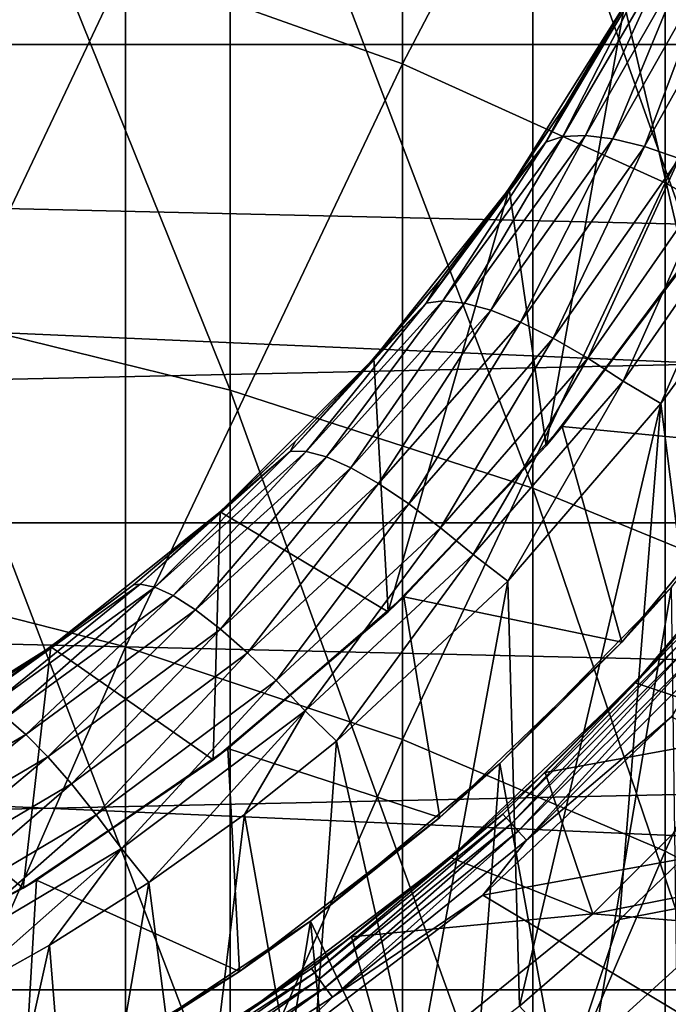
# Model space of a CAD drawing. Header units: metres. Extents: x -22 to 73, y -229 to 22.
# Tile 128 of 256: x 4.36 to 6.96, y -7.75 to -3.81. Entities that reach past the tile are written whole.
import ezdxf

# ---------------------------------------------------------------- set-up
doc = ezdxf.new("R2010")
doc.units = ezdxf.units.M
doc.layers.add('solid_509500_SW0001', color=7, linetype='CONTINUOUS')

msp = doc.modelspace()

# ---------------------------------------------------------------- linework, layer by layer
at = {"layer": 'solid_509500_SW0001'}
for points in [[(5.892459, -3.985229, 295.525818), (4.783543, -3.58975, 295.8703), (5.892459, -1.473302, 292.444977)], [(5.892459, -3.985229, 295.525818), (5.892459, -1.473302, 292.444977), (6.944628, -1.974795, 292.062592)], [(22.158175, -3.907085), (-22.158175, -3.907085), (-22.414381, -1.961005)], [(22.414381, -1.961005), (22.158175, -3.907085), (-22.414381, -1.961005)], [(6.944628, -4.460763, 295.111572), (5.892459, -3.985229, 295.525818), (6.944628, -1.974795, 292.062592)], [(6.944628, -4.460763, 295.111572), (6.944628, -1.974795, 292.062592), (7.929916, -2.555884, 291.619507)], [(5.203274, -5.292109, 299.826691), (5.203274, -2.497399, 296.821808), (3.944256, -2.168824, 297.108032)], [(3.944256, -4.982865, 300.133698), (5.203274, -5.292109, 299.826691), (3.944256, -2.168824, 297.108032)], [(19.903395, -3.142828, 0.034086), (-20.02705, -2.222552, 0.034086), (-19.746927, -4.010159, 0.034086)], [(6.415171, -5.684886, 299.436768), (6.415171, -2.914728, 296.458282), (5.203274, -2.497399, 296.821808)], [(5.203274, -5.292109, 299.826691), (6.415171, -5.684886, 299.436768), (5.203274, -2.497399, 296.821808)], [(7.929916, -5.011773, 294.631622), (6.944628, -4.460763, 295.111572), (7.929916, -2.555884, 291.619507)], [(7.568972, -6.157637, 298.967468), (7.568972, -3.417032, 296.020752), (6.415171, -2.914728, 296.458282)], [(6.415171, -5.684886, 299.436768), (7.568972, -6.157637, 298.967468), (6.415171, -2.914728, 296.458282)], [(7.025362, -4.784797, 105.193748), (7.159493, -2.967179, 105.193748), (6.78247, -3.749746, 105.193748)], [(19.903395, -3.142828, 0.034086), (-19.746927, -4.010159, 0.034086), (19.541224, -4.915596, 0.034086)], [(3.628558, -6.026911, 299.097229), (3.628558, -3.278133, 296.141724), (4.783543, -3.58975, 295.8703)], [(7.150437, -3.550722, 103.35775), (6.7359, -4.285328, 103.35775), (7.037326, -3.55334, 103.500755)], [(6.862211, -4.316301, 103.234291), (6.7359, -4.285328, 103.35775), (7.150437, -3.550722, 103.35775)], [(7.28124, -3.564257, 103.234291), (6.862211, -4.316301, 103.234291), (7.150437, -3.550722, 103.35775)], [(4.783543, -6.320194, 298.806091), (3.628558, -6.026911, 299.097229), (4.783543, -3.58975, 295.8703)], [(4.783543, -6.320194, 298.806091), (4.783543, -3.58975, 295.8703), (5.892459, -3.985229, 295.525818)], [(6.945158, -3.572126, 103.658966), (6.535275, -4.276154, 103.658966), (6.876497, -3.606761, 103.827553)], [(6.625863, -4.271783, 103.500755), (6.535275, -4.276154, 103.658966), (6.945158, -3.572126, 103.658966)], [(7.037326, -3.55334, 103.500755), (6.625863, -4.271783, 103.500755), (6.945158, -3.572126, 103.658966)], [(6.7359, -4.285328, 103.35775), (6.625863, -4.271783, 103.500755), (7.037326, -3.55334, 103.500755)], [(7.001055, -4.363799, 103.134148), (6.862211, -4.316301, 103.234291), (7.28124, -3.564257, 103.234291)], [(6.876497, -3.606761, 103.827553), (6.46666, -4.298515, 103.827553), (6.766925, -3.777728, 104)], [(6.535275, -4.276154, 103.658966), (6.46666, -4.298515, 103.827553), (6.876497, -3.606761, 103.827553)], [(6.467965, -5.515019, 105.193748), (6.78247, -3.749746, 105.193748), (6.319816, -4.485803, 105.193748)], [(6.54539, -4.149743, 104), (6.319816, -4.485803, 105.193748), (6.78247, -3.749746, 105.193748)], [(6.46666, -4.298515, 103.827553), (6.54539, -4.149743, 104), (6.766925, -3.777728, 104)], [(6.467965, -5.515019, 105.193748), (7.025362, -4.784797, 105.193748), (6.78247, -3.749746, 105.193748)], [(6.766925, -3.777728, 104), (6.54539, -4.149743, 104), (6.78247, -3.749746, 105.193748)], [(21.73333, -5.823431), (-21.73333, -5.823431), (-22.158175, -3.907085)], [(22.158175, -3.907085), (21.73333, -5.823431), (-22.158175, -3.907085)], [(19.541224, -4.915596, 0.034086), (-19.746927, -4.010159, 0.034086), (-19.307583, -5.765389, 0.034086)], [(5.892459, -6.692406, 298.436584), (4.783543, -6.320194, 298.806091), (5.892459, -3.985229, 295.525818)], [(5.892459, -6.692406, 298.436584), (5.892459, -3.985229, 295.525818), (6.944628, -4.460763, 295.111572)], [(6.54539, -4.149743, 104), (6.303426, -4.508805, 104), (6.319816, -4.485803, 105.193748)], [(6.46666, -4.298515, 103.827553), (6.303426, -4.508805, 104), (6.54539, -4.149743, 104)], [(6.46666, -4.298515, 103.827553), (5.987488, -4.94418, 103.827553), (6.303426, -4.508805, 104)], [(6.054285, -4.933655, 103.658966), (5.987488, -4.94418, 103.827553), (6.46666, -4.298515, 103.827553)], [(6.535275, -4.276154, 103.658966), (6.054285, -4.933655, 103.658966), (6.46666, -4.298515, 103.827553)], [(6.141321, -4.943112, 103.500755), (6.054285, -4.933655, 103.658966), (6.535275, -4.276154, 103.658966)], [(6.625863, -4.271783, 103.500755), (6.141321, -4.943112, 103.500755), (6.535275, -4.276154, 103.658966)], [(6.24617, -4.972096, 103.35775), (6.141321, -4.943112, 103.500755), (6.625863, -4.271783, 103.500755)], [(6.7359, -4.285328, 103.35775), (6.24617, -4.972096, 103.35775), (6.625863, -4.271783, 103.500755)], [(6.365793, -5.019668, 103.234291), (6.24617, -4.972096, 103.35775), (6.7359, -4.285328, 103.35775)], [(6.862211, -4.316301, 103.234291), (6.365793, -5.019668, 103.234291), (6.7359, -4.285328, 103.35775)], [(6.496631, -5.084418, 103.134148), (6.365793, -5.019668, 103.234291), (6.862211, -4.316301, 103.234291)], [(7.001055, -4.363799, 103.134148), (6.496631, -5.084418, 103.134148), (6.862211, -4.316301, 103.234291)], [(6.634696, -5.164511, 103.060364), (6.496631, -5.084418, 103.134148), (7.001055, -4.363799, 103.134148)], [(7.148228, -4.426534, 103.060364), (6.634696, -5.164511, 103.060364), (7.001055, -4.363799, 103.134148)], [(6.777033, -5.25601, 103.01519), (6.634696, -5.164511, 103.060364), (7.148228, -4.426534, 103.060364)], [(7.300461, -4.500786, 103.01519), (6.777033, -5.25601, 103.01519), (7.148228, -4.426534, 103.060364)], [(5.835386, -6.180475, 105.193748), (6.319816, -4.485803, 105.193748), (5.778214, -5.16476, 105.193748)], [(6.041788, -4.853792, 104), (5.778214, -5.16476, 105.193748), (6.319816, -4.485803, 105.193748)], [(5.835386, -6.180475, 105.193748), (6.467965, -5.515019, 105.193748), (6.319816, -4.485803, 105.193748)], [(6.944628, -7.139963, 297.992279), (5.892459, -6.692406, 298.436584), (6.944628, -4.460763, 295.111572)], [(6.303426, -4.508805, 104), (6.041788, -4.853792, 104), (6.319816, -4.485803, 105.193748)], [(6.944628, -7.139963, 297.992279), (6.944628, -4.460763, 295.111572), (7.929916, -5.011773, 294.631622)], [(5.987488, -4.94418, 103.827553), (6.041788, -4.853792, 104), (6.303426, -4.508805, 104)], [(6.927611, -5.345157, 103), (6.777033, -5.25601, 103.01519), (7.300461, -4.500786, 103.01519)], [(7.204794, -4.965224, 103), (6.927611, -5.345157, 103), (7.300461, -4.500786, 103.01519)], [(7.088036, -4.691455, 110.443748), (6.532526, -5.438391, 110.443748), (7.419622, -5.52374, 111.193748)], [(7.025362, -4.784797, 105.193748), (6.532526, -5.438391, 110.443748), (7.088036, -4.691455, 110.443748)], [(6.467965, -5.515019, 105.193748), (6.532526, -5.438391, 110.443748), (7.025362, -4.784797, 105.193748)], [(6.041788, -4.853792, 104), (5.761294, -5.183627, 104), (5.778214, -5.16476, 105.193748)], [(5.987488, -4.94418, 103.827553), (5.761294, -5.183627, 104), (6.041788, -4.853792, 104)], [(19.541224, -4.915596, 0.034086), (-19.307583, -5.765389, 0.034086), (19.021471, -6.648767, 0.034086)], [(5.987488, -4.94418, 103.827553), (5.444117, -5.536833, 103.827553), (5.761294, -5.183627, 104)], [(5.507421, -5.537475, 103.658966), (5.444117, -5.536833, 103.827553), (5.987488, -4.94418, 103.827553)], [(6.054285, -4.933655, 103.658966), (5.507421, -5.537475, 103.658966), (5.987488, -4.94418, 103.827553)], [(5.589046, -5.559923, 103.500755), (5.507421, -5.537475, 103.658966), (6.054285, -4.933655, 103.658966)], [(6.141321, -4.943112, 103.500755), (5.589046, -5.559923, 103.500755), (6.054285, -4.933655, 103.658966)], [(5.686714, -5.603362, 103.35775), (5.589046, -5.559923, 103.500755), (6.141321, -4.943112, 103.500755)], [(6.24617, -4.972096, 103.35775), (5.686714, -5.603362, 103.35775), (6.141321, -4.943112, 103.500755)], [(7.204794, -4.965224, 103), (7.144393, -7.046341, 103), (6.927611, -5.345157, 103)], [(5.203274, -8.276524, 302.64325), (5.203274, -5.292109, 299.826691), (3.944256, -4.982865, 300.133698)], [(3.944256, -7.987923, 302.969727), (5.203274, -8.276524, 302.64325), (3.944256, -4.982865, 300.133698)], [(5.797585, -5.666427, 103.234291), (5.686714, -5.603362, 103.35775), (6.24617, -4.972096, 103.35775)], [(6.365793, -5.019668, 103.234291), (5.797585, -5.666427, 103.234291), (6.24617, -4.972096, 103.35775)], [(5.918347, -5.747233, 103.134148), (5.797585, -5.666427, 103.234291), (6.365793, -5.019668, 103.234291)], [(6.496631, -5.084418, 103.134148), (5.918347, -5.747233, 103.134148), (6.365793, -5.019668, 103.234291)], [(7.929916, -7.658556, 297.477448), (6.944628, -7.139963, 297.992279), (7.929916, -5.011773, 294.631622)], [(6.0453, -5.843434, 103.060364), (5.918347, -5.747233, 103.134148), (6.496631, -5.084418, 103.134148)], [(6.634696, -5.164511, 103.060364), (6.0453, -5.843434, 103.060364), (6.496631, -5.084418, 103.134148)], [(5.835386, -6.180475, 105.193748), (5.778214, -5.16476, 105.193748), (5.163362, -5.779463, 105.193748)], [(5.462819, -5.497282, 104), (5.163362, -5.779463, 105.193748), (5.778214, -5.16476, 105.193748)], [(5.761294, -5.183627, 104), (5.462819, -5.497282, 104), (5.778214, -5.16476, 105.193748)], [(6.175809, -5.950898, 103.01519), (6.0453, -5.843434, 103.060364), (6.634696, -5.164511, 103.060364)], [(6.777033, -5.25601, 103.01519), (6.175809, -5.950898, 103.01519), (6.634696, -5.164511, 103.060364)], [(5.444117, -5.536833, 103.827553), (5.462819, -5.497282, 104), (5.761294, -5.183627, 104)], [(6.314653, -6.057033, 103), (6.175809, -5.950898, 103.01519), (6.777033, -5.25601, 103.01519)], [(6.927611, -5.345157, 103), (6.314653, -6.057033, 103), (6.777033, -5.25601, 103.01519)], [(6.415171, -8.643081, 302.228577), (6.415171, -5.684886, 299.436768), (5.203274, -5.292109, 299.826691)], [(5.203274, -8.276524, 302.64325), (6.415171, -8.643081, 302.228577), (5.203274, -5.292109, 299.826691)], [(6.927611, -5.345157, 103), (6.361649, -7.760329, 103), (6.314653, -6.057033, 103)], [(6.927611, -5.345157, 103), (6.762529, -7.4136, 103), (6.361649, -7.760329, 103)], [(6.927611, -5.345157, 103), (7.144393, -7.046341, 103), (6.762529, -7.4136, 103)], [(6.532526, -5.438391, 110.443748), (5.898671, -6.120104, 110.443748), (6.771668, -6.30135, 111.193748)], [(6.467965, -5.515019, 105.193748), (5.898671, -6.120104, 110.443748), (6.532526, -5.438391, 110.443748)], [(6.532526, -5.438391, 110.443748), (6.771668, -6.30135, 111.193748), (7.419622, -5.52374, 111.193748)], [(5.462819, -5.497282, 104), (5.147294, -5.793779, 104), (5.163362, -5.779463, 105.193748)], [(5.444117, -5.536833, 103.827553), (5.147294, -5.793779, 104), (5.462819, -5.497282, 104)], [(5.835386, -6.180475, 105.193748), (5.898671, -6.120104, 110.443748), (6.467965, -5.515019, 105.193748)], [(5.444117, -5.536833, 103.827553), (4.842373, -6.070119, 103.827553), (5.147294, -5.793779, 104)], [(4.900633, -6.081045, 103.658966), (4.842373, -6.070119, 103.827553), (5.444117, -5.536833, 103.827553)], [(5.507421, -5.537475, 103.658966), (4.900633, -6.081045, 103.658966), (5.444117, -5.536833, 103.827553)], [(4.975129, -6.115412, 103.500755), (4.900633, -6.081045, 103.658966), (5.507421, -5.537475, 103.658966)], [(5.589046, -5.559923, 103.500755), (4.975129, -6.115412, 103.500755), (5.507421, -5.537475, 103.658966)], [(5.063778, -6.172077, 103.35775), (4.975129, -6.115412, 103.500755), (5.589046, -5.559923, 103.500755)], [(5.686714, -5.603362, 103.35775), (5.063778, -6.172077, 103.35775), (5.589046, -5.559923, 103.500755)], [(6.969822, -6.081454, 117.693748), (7.419622, -5.52374, 111.193748), (6.771668, -6.30135, 111.193748)], [(5.163996, -6.249283, 103.234291), (5.063778, -6.172077, 103.35775), (5.686714, -5.603362, 103.35775)], [(5.797585, -5.666427, 103.234291), (5.163996, -6.249283, 103.234291), (5.686714, -5.603362, 103.35775)], [(5.272778, -6.344708, 103.134148), (5.163996, -6.249283, 103.234291), (5.797585, -5.666427, 103.234291)], [(5.918347, -5.747233, 103.134148), (5.272778, -6.344708, 103.134148), (5.797585, -5.666427, 103.234291)], [(7.568972, -9.084274, 301.729492), (7.568972, -6.157637, 298.967468), (6.415171, -5.684886, 299.436768)], [(6.415171, -8.643081, 302.228577), (7.568972, -9.084274, 301.729492), (6.415171, -5.684886, 299.436768)], [(7.483242, -5.688681, 162.943756), (7.483275, -5.688638, 158.643753), (6.824358, -6.464375, 158.643753)], [(6.990585, -6.294352, 158.592194), (6.824358, -6.464375, 158.643753), (7.483275, -5.688638, 158.643753)], [(7.164431, -6.085305, 162.943756), (7.483242, -5.688681, 162.943756), (6.824358, -6.464375, 158.643753)], [(5.386778, -6.45554, 103.060364), (5.272778, -6.344708, 103.134148), (5.918347, -5.747233, 103.134148)], [(6.0453, -5.843434, 103.060364), (5.386778, -6.45554, 103.060364), (5.918347, -5.747233, 103.134148)], [(19.021471, -6.648767, 0.034086), (-19.307583, -5.765389, 0.034086), (-18.712547, -7.474159, 0.034086)], [(5.134614, -6.773901, 105.193748), (5.163362, -5.779463, 105.193748), (4.484209, -6.320947, 105.193748)], [(4.815701, -6.072193, 104), (4.484209, -6.320947, 105.193748), (5.163362, -5.779463, 105.193748)], [(5.147294, -5.793779, 104), (4.815701, -6.072193, 104), (5.163362, -5.779463, 105.193748)], [(4.842373, -6.070119, 103.827553), (4.815701, -6.072193, 104), (5.147294, -5.793779, 104)], [(5.134614, -6.773901, 105.193748), (5.835386, -6.180475, 105.193748), (5.163362, -5.779463, 105.193748)], [(21.143082, -7.695457), (-21.143082, -7.695457), (-21.73333, -5.823431)], [(21.73333, -5.823431), (21.143082, -7.695457), (-21.73333, -5.823431)], [(5.503693, -6.577475, 103.01519), (5.386778, -6.45554, 103.060364), (6.0453, -5.843434, 103.060364)], [(6.175809, -5.950898, 103.01519), (5.503693, -6.577475, 103.01519), (6.0453, -5.843434, 103.060364)], [(5.628689, -6.69928, 103), (5.503693, -6.577475, 103.01519), (6.175809, -5.950898, 103.01519)], [(6.314653, -6.057033, 103), (5.628689, -6.69928, 103), (6.175809, -5.950898, 103.01519)], [(3.628558, -8.962275, 301.867493), (3.628558, -6.026911, 299.097229), (4.783543, -6.320194, 298.806091)], [(4.842373, -6.070119, 103.827553), (4.188709, -6.538321, 103.827553), (4.815701, -6.072193, 104)], [(4.240525, -6.55845, 103.658966), (4.188709, -6.538321, 103.827553), (4.842373, -6.070119, 103.827553)], [(4.188709, -6.538321, 103.827553), (4.469076, -6.331656, 104), (4.815701, -6.072193, 104)], [(4.900633, -6.081045, 103.658966), (4.240525, -6.55845, 103.658966), (4.842373, -6.070119, 103.827553)], [(4.815701, -6.072193, 104), (4.469076, -6.331656, 104), (4.484209, -6.320947, 105.193748)], [(6.314653, -6.057033, 103), (5.942945, -8.085462, 103), (5.628689, -6.69928, 103)], [(6.314653, -6.057033, 103), (6.361649, -7.760329, 103), (5.942945, -8.085462, 103)], [(4.306341, -6.603455, 103.500755), (4.240525, -6.55845, 103.658966), (4.900633, -6.081045, 103.658966)], [(4.975129, -6.115412, 103.500755), (4.306341, -6.603455, 103.500755), (4.900633, -6.081045, 103.658966)], [(4.384315, -6.671894, 103.35775), (4.306341, -6.603455, 103.500755), (4.975129, -6.115412, 103.500755)], [(5.063778, -6.172077, 103.35775), (4.384315, -6.671894, 103.35775), (4.975129, -6.115412, 103.500755)], [(6.282938, -6.788754, 117.693748), (6.969822, -6.081454, 117.693748), (6.771668, -6.30135, 111.193748)], [(6.576091, -8.400677, 117.693748), (6.969822, -6.081454, 117.693748), (6.282938, -6.788754, 117.693748)], [(6.576091, -8.400677, 117.693748), (6.996878, -8.053574, 117.693748), (6.969822, -6.081454, 117.693748)], [(6.82431, -6.464426, 162.943756), (7.164431, -6.085305, 162.943756), (6.824358, -6.464375, 158.643753)], [(7.391202, -6.655235, 164.443756), (7.164431, -6.085305, 162.943756), (6.82431, -6.464426, 162.943756)], [(5.898671, -6.120104, 110.443748), (5.194072, -6.728418, 110.443748), (6.042137, -7.003933, 111.193748)], [(5.835386, -6.180475, 105.193748), (5.194072, -6.728418, 110.443748), (5.898671, -6.120104, 110.443748)], [(5.898671, -6.120104, 110.443748), (6.042137, -7.003933, 111.193748), (6.771668, -6.30135, 111.193748)], [(4.47217, -6.761662, 103.234291), (4.384315, -6.671894, 103.35775), (5.063778, -6.172077, 103.35775)], [(5.163996, -6.249283, 103.234291), (4.47217, -6.761662, 103.234291), (5.063778, -6.172077, 103.35775)], [(5.134614, -6.773901, 105.193748), (5.194072, -6.728418, 110.443748), (5.835386, -6.180475, 105.193748)], [(4.567264, -6.870052, 103.134148), (4.47217, -6.761662, 103.234291), (5.163996, -6.249283, 103.234291)], [(5.272778, -6.344708, 103.134148), (4.567264, -6.870052, 103.134148), (5.163996, -6.249283, 103.234291)], [(6.282938, -6.788754, 117.693748), (6.771668, -6.30135, 111.193748), (6.042137, -7.003933, 111.193748)], [(6.294352, -6.990585, 158.592194), (6.824358, -6.464375, 158.643753), (6.990585, -6.294352, 158.592194)], [(6.294352, -6.990585, 158.592194), (6.990585, -6.294352, 158.592194), (6.307704, -7.005415, 158.543884)], [(6.990585, -6.294352, 158.592194), (7.005415, -6.307704, 158.543884), (6.307704, -7.005415, 158.543884)], [(6.307704, -7.005415, 158.543884), (7.005415, -6.307704, 158.543884), (6.328975, -7.029039, 158.502411)], [(7.005415, -6.307704, 158.543884), (7.029039, -6.328975, 158.502411), (6.328975, -7.029039, 158.502411)], [(4.783543, -9.235979, 301.557861), (3.628558, -8.962275, 301.867493), (4.783543, -6.320194, 298.806091)], [(4.373734, -7.288378, 105.193748), (4.484209, -6.320947, 105.193748), (3.748215, -6.783317, 105.193748)], [(4.108502, -6.571355, 104), (3.748215, -6.783317, 105.193748), (4.484209, -6.320947, 105.193748)], [(4.469076, -6.331656, 104), (4.108502, -6.571355, 104), (4.484209, -6.320947, 105.193748)], [(4.188709, -6.538321, 103.827553), (4.108502, -6.571355, 104), (4.469076, -6.331656, 104)], [(4.373734, -7.288378, 105.193748), (5.134614, -6.773901, 105.193748), (4.484209, -6.320947, 105.193748)], [(4.666661, -6.993829, 103.060364), (4.567264, -6.870052, 103.134148), (5.272778, -6.344708, 103.134148)], [(5.386778, -6.45554, 103.060364), (4.666661, -6.993829, 103.060364), (5.272778, -6.344708, 103.134148)], [(4.783543, -9.235979, 301.557861), (4.783543, -6.320194, 298.806091), (5.892459, -6.692406, 298.436584)], [(6.328975, -7.029039, 158.502411), (7.029039, -6.328975, 158.502411), (6.35671, -7.059842, 158.470566)], [(7.029039, -6.328975, 158.502411), (7.059842, -6.35671, 158.470566), (6.35671, -7.059842, 158.470566)], [(6.35671, -7.059842, 158.470566), (7.059842, -6.35671, 158.470566), (6.389017, -7.095722, 158.450562)], [(7.059842, -6.35671, 158.470566), (7.095722, -6.389017, 158.450562), (6.389017, -7.095722, 158.450562)], [(6.389017, -7.095722, 158.450562), (7.095722, -6.389017, 158.450562), (6.969929, -6.601521, 158.443756)], [(4.768398, -7.128548, 103.01519), (4.666661, -6.993829, 103.060364), (5.386778, -6.45554, 103.060364)], [(5.503693, -6.577475, 103.01519), (4.768398, -7.128548, 103.01519), (5.386778, -6.45554, 103.060364)], [(6.82431, -6.464426, 162.943756), (6.824358, -6.464375, 158.643753), (6.085431, -7.164323, 158.643753)], [(6.294352, -6.990585, 158.592194), (6.085431, -7.164323, 158.643753), (6.824358, -6.464375, 158.643753)], [(6.464324, -6.824406, 162.943756), (6.82431, -6.464426, 162.943756), (6.085431, -7.164323, 158.643753)], [(7.391202, -6.655235, 164.443756), (6.82431, -6.464426, 162.943756), (6.464324, -6.824406, 162.943756)], [(4.877291, -7.264608, 103), (4.768398, -7.128548, 103.01519), (5.503693, -6.577475, 103.01519)], [(5.260609, -6.992031, 103), (4.877291, -7.264608, 103), (5.503693, -6.577475, 103.01519)], [(5.628689, -6.69928, 103), (5.260609, -6.992031, 103), (5.503693, -6.577475, 103.01519)], [(4.384315, -6.671894, 103.35775), (3.65591, -7.097232, 103.35775), (4.306341, -6.603455, 103.500755)], [(6.215277, -7.316442, 158.443756), (6.969929, -6.601521, 158.443756), (7.803016, -7.025877, 158.443756)], [(6.389017, -7.095722, 158.450562), (6.969929, -6.601521, 158.443756), (6.215277, -7.316442, 158.443756)], [(6.655227, -7.391208, 164.443756), (9.884704, -7.651316, 164.443756), (10.608051, -6.612052, 164.443756)], [(7.391202, -6.655235, 164.443756), (6.655227, -7.391208, 164.443756), (10.608051, -6.612052, 164.443756)], [(19.021471, -6.648767, 0.034086), (-18.712547, -7.474159, 0.034086), (18.348354, -8.328286, 0.034086)], [(7.391202, -6.655235, 164.443756), (6.464324, -6.824406, 162.943756), (6.655227, -7.391208, 164.443756)], [(3.72991, -7.197789, 103.234291), (3.65591, -7.097232, 103.35775), (4.384315, -6.671894, 103.35775)], [(4.47217, -6.761662, 103.234291), (3.72991, -7.197789, 103.234291), (4.384315, -6.671894, 103.35775)], [(5.892459, -9.583345, 301.164917), (4.783543, -9.235979, 301.557861), (5.892459, -6.692406, 298.436584)], [(5.628689, -6.69928, 103), (5.507675, -8.388016, 103), (5.260609, -6.992031, 103)], [(5.628689, -6.69928, 103), (5.942945, -8.085462, 103), (5.507675, -8.388016, 103)], [(5.892459, -9.583345, 301.164917), (5.892459, -6.692406, 298.436584), (6.944628, -7.139963, 297.992279)], [(5.194072, -6.728418, 110.443748), (4.42718, -7.256037, 110.443748), (5.240811, -7.622099, 111.193748)], [(5.134614, -6.773901, 105.193748), (4.42718, -7.256037, 110.443748), (5.194072, -6.728418, 110.443748)], [(5.194072, -6.728418, 110.443748), (5.240811, -7.622099, 111.193748), (6.042137, -7.003933, 111.193748)], [(3.561876, -7.71771, 105.193748), (4.373734, -7.288378, 105.193748), (3.748215, -6.783317, 105.193748)], [(3.809826, -7.317291, 103.134148), (3.72991, -7.197789, 103.234291), (4.47217, -6.761662, 103.234291)], [(4.567264, -6.870052, 103.134148), (3.809826, -7.317291, 103.134148), (4.47217, -6.761662, 103.234291)], [(4.373734, -7.288378, 105.193748), (4.42718, -7.256037, 110.443748), (5.134614, -6.773901, 105.193748)], [(5.524098, -7.419356, 117.693748), (6.282938, -6.788754, 117.693748), (6.042137, -7.003933, 111.193748)], [(6.138003, -8.725896, 117.693748), (6.282938, -6.788754, 117.693748), (5.524098, -7.419356, 117.693748)], [(6.085557, -7.164216, 162.943756), (6.464324, -6.824406, 162.943756), (6.085431, -7.164323, 158.643753)], [(6.655227, -7.391208, 164.443756), (6.464324, -6.824406, 162.943756), (6.085557, -7.164216, 162.943756)], [(6.138003, -8.725896, 117.693748), (6.576091, -8.400677, 117.693748), (6.282938, -6.788754, 117.693748)], [(3.893182, -7.452147, 103.060364), (3.809826, -7.317291, 103.134148), (4.567264, -6.870052, 103.134148)], [(4.666661, -6.993829, 103.060364), (3.893182, -7.452147, 103.060364), (4.567264, -6.870052, 103.134148)], [(3.978366, -7.59779, 103.01519), (3.893182, -7.452147, 103.060364), (4.666661, -6.993829, 103.060364)], [(4.768398, -7.128548, 103.01519), (3.978366, -7.59779, 103.01519), (4.666661, -6.993829, 103.060364)], [(5.260609, -6.992031, 103), (5.057113, -8.667116, 103), (4.877291, -7.264608, 103)], [(5.260609, -6.992031, 103), (5.507675, -8.388016, 103), (5.057113, -8.667116, 103)], [(5.524098, -7.419356, 117.693748), (6.042137, -7.003933, 111.193748), (5.240811, -7.622099, 111.193748)], [(5.529155, -7.610229, 158.592194), (6.085431, -7.164323, 158.643753), (6.294352, -6.990585, 158.592194)], [(5.529155, -7.610229, 158.592194), (6.294352, -6.990585, 158.592194), (5.540885, -7.626374, 158.543884)], [(6.294352, -6.990585, 158.592194), (6.307704, -7.005415, 158.543884), (5.540885, -7.626374, 158.543884)], [(5.540885, -7.626374, 158.543884), (6.307704, -7.005415, 158.543884), (5.559569, -7.652091, 158.502411)], [(6.307704, -7.005415, 158.543884), (6.328975, -7.029039, 158.502411), (5.559569, -7.652091, 158.502411)], [(5.559569, -7.652091, 158.502411), (6.328975, -7.029039, 158.502411), (5.583933, -7.685625, 158.470566)], [(6.328975, -7.029039, 158.502411), (6.35671, -7.059842, 158.470566), (5.583933, -7.685625, 158.470566)], [(5.583933, -7.685625, 158.470566), (6.35671, -7.059842, 158.470566), (5.612312, -7.724685, 158.450562)], [(6.35671, -7.059842, 158.470566), (6.389017, -7.095722, 158.450562), (5.612312, -7.724685, 158.450562)], [(6.215277, -7.316442, 158.443756), (7.803016, -7.025877, 158.443756), (7.025877, -7.803016, 158.443756)], [(7.322922, -7.30573, 103.024078), (6.762529, -7.4136, 103), (7.144393, -7.046341, 103)], [(5.612312, -7.724685, 158.450562), (6.389017, -7.095722, 158.450562), (6.215277, -7.316442, 158.443756)], [(4.069707, -7.745966, 103), (3.978366, -7.59779, 103.01519), (4.768398, -7.128548, 103.01519)], [(4.479932, -7.516163, 103), (4.069707, -7.745966, 103), (4.768398, -7.128548, 103.01519)], [(4.877291, -7.264608, 103), (4.479932, -7.516163, 103), (4.768398, -7.128548, 103.01519)], [(6.944628, -10.001026, 300.692413), (5.892459, -9.583345, 301.164917), (6.944628, -7.139963, 297.992279)], [(6.944628, -10.001026, 300.692413), (6.944628, -7.139963, 297.992279), (7.929916, -7.658556, 297.477448)], [(5.688594, -7.483308, 162.943756), (6.085431, -7.164323, 158.643753), (5.275158, -7.780277, 158.643753)], [(5.529155, -7.610229, 158.592194), (5.275158, -7.780277, 158.643753), (6.085431, -7.164323, 158.643753)], [(5.688594, -7.483308, 162.943756), (6.085557, -7.164216, 162.943756), (6.085431, -7.164323, 158.643753)], [(6.655227, -7.391208, 164.443756), (6.085557, -7.164216, 162.943756), (5.688594, -7.483308, 162.943756)], [(4.42718, -7.256037, 110.443748), (3.607193, -7.696633, 110.443748), (4.375947, -8.149453, 111.193748)], [(4.373734, -7.288378, 105.193748), (3.607193, -7.696633, 110.443748), (4.42718, -7.256037, 110.443748)], [(4.42718, -7.256037, 110.443748), (4.375947, -8.149453, 111.193748), (5.240811, -7.622099, 111.193748)], [(3.561876, -7.71771, 105.193748), (3.607193, -7.696633, 110.443748), (4.373734, -7.288378, 105.193748)], [(4.877291, -7.264608, 103), (4.592505, -8.922006, 103), (4.479932, -7.516163, 103)], [(4.877291, -7.264608, 103), (5.057113, -8.667116, 103), (4.592505, -8.922006, 103)], [(5.387721, -7.945594, 158.443756), (6.215277, -7.316442, 158.443756), (7.025877, -7.803016, 158.443756)], [(5.612312, -7.724685, 158.450562), (6.215277, -7.316442, 158.443756), (5.387721, -7.945594, 158.443756)], [(7.322922, -7.30573, 103.024078), (6.5704, -7.989288, 103.024078), (6.762529, -7.4136, 103)], [(6.780597, -8.207743, 103.095833), (6.5704, -7.989288, 103.024078), (7.322922, -7.30573, 103.024078)], [(7.555923, -7.500104, 103.095833), (6.780597, -8.207743, 103.095833), (7.322922, -7.30573, 103.024078)], [(6.655227, -7.391208, 164.443756), (5.688594, -7.483308, 162.943756), (5.846076, -8.046454, 164.443756)], [(6.655227, -7.391208, 164.443756), (5.846076, -8.046454, 164.443756), (9.884704, -7.651316, 164.443756)], [(6.5704, -7.989288, 103.024078), (6.361649, -7.760329, 103), (6.762529, -7.4136, 103)], [(4.703171, -7.965091, 117.693748), (5.524098, -7.419356, 117.693748), (5.240811, -7.622099, 111.193748)], [(5.215774, -9.30656, 117.693748), (5.524098, -7.419356, 117.693748), (4.703171, -7.965091, 117.693748)], [(5.215774, -9.30656, 117.693748), (5.684116, -9.028132, 117.693748), (5.524098, -7.419356, 117.693748)], [(5.684116, -9.028132, 117.693748), (6.138003, -8.725896, 117.693748), (5.524098, -7.419356, 117.693748)], [(18.348354, -8.328286, 0.034086), (-18.712547, -7.474159, 0.034086), (-17.966623, -9.12266, 0.034086)], [(5.275088, -7.780324, 162.943756), (5.688594, -7.483308, 162.943756), (5.275158, -7.780277, 158.643753)], [(5.846076, -8.046454, 164.443756), (5.688594, -7.483308, 162.943756), (5.275088, -7.780324, 162.943756)], [(4.479932, -7.516163, 103), (4.115113, -9.152001, 103), (4.069707, -7.745966, 103)], [(4.479932, -7.516163, 103), (4.592505, -8.922006, 103), (4.115113, -9.152001, 103)], [(6.981229, -8.414891, 103.213539), (6.780597, -8.207743, 103.095833), (7.555923, -7.500104, 103.095833)], [(4.703381, -8.146494, 158.592194), (5.275158, -7.780277, 158.643753), (5.529155, -7.610229, 158.592194)], [(4.703381, -8.146494, 158.592194), (5.529155, -7.610229, 158.592194), (4.713358, -8.163775, 158.543884)], [(5.529155, -7.610229, 158.592194), (5.540885, -7.626374, 158.543884), (4.713358, -8.163775, 158.543884)], [(4.703171, -7.965091, 117.693748), (5.240811, -7.622099, 111.193748), (4.375947, -8.149453, 111.193748)], [(4.713358, -8.163775, 158.543884), (5.540885, -7.626374, 158.543884), (4.729252, -8.191305, 158.502411)], [(5.540885, -7.626374, 158.543884), (5.559569, -7.652091, 158.502411), (4.729252, -8.191305, 158.502411)], [(4.729252, -8.191305, 158.502411), (5.559569, -7.652091, 158.502411), (4.749977, -8.227202, 158.470566)], [(5.559569, -7.652091, 158.502411), (5.583933, -7.685625, 158.470566), (4.749977, -8.227202, 158.470566)], [(5.846076, -8.046454, 164.443756), (9.059902, -8.612094, 164.443756), (9.884704, -7.651316, 164.443756)], [(4.749977, -8.227202, 158.470566), (5.583933, -7.685625, 158.470566), (4.774118, -8.269015, 158.450562)], [(5.583933, -7.685625, 158.470566), (5.612312, -7.724685, 158.450562), (4.774118, -8.269015, 158.450562)], [(7.929916, -10.485001, 300.144928), (6.944628, -10.001026, 300.692413), (7.929916, -7.658556, 297.477448)], [(20.391922, -9.508916), (-20.391922, -9.508916), (-21.143082, -7.695457)], [(21.143082, -7.695457), (20.391922, -9.508916), (-21.143082, -7.695457)], [(3.607193, -7.696633, 110.443748), (3.459543, -8.578698, 111.193748), (4.375947, -8.149453, 111.193748)], [(4.774118, -8.269015, 158.450562), (5.612312, -7.724685, 158.450562), (5.387721, -7.945594, 158.443756)]]:
    msp.add_3dface(points, dxfattribs=at)

doc.saveas('drawing.dxf')
